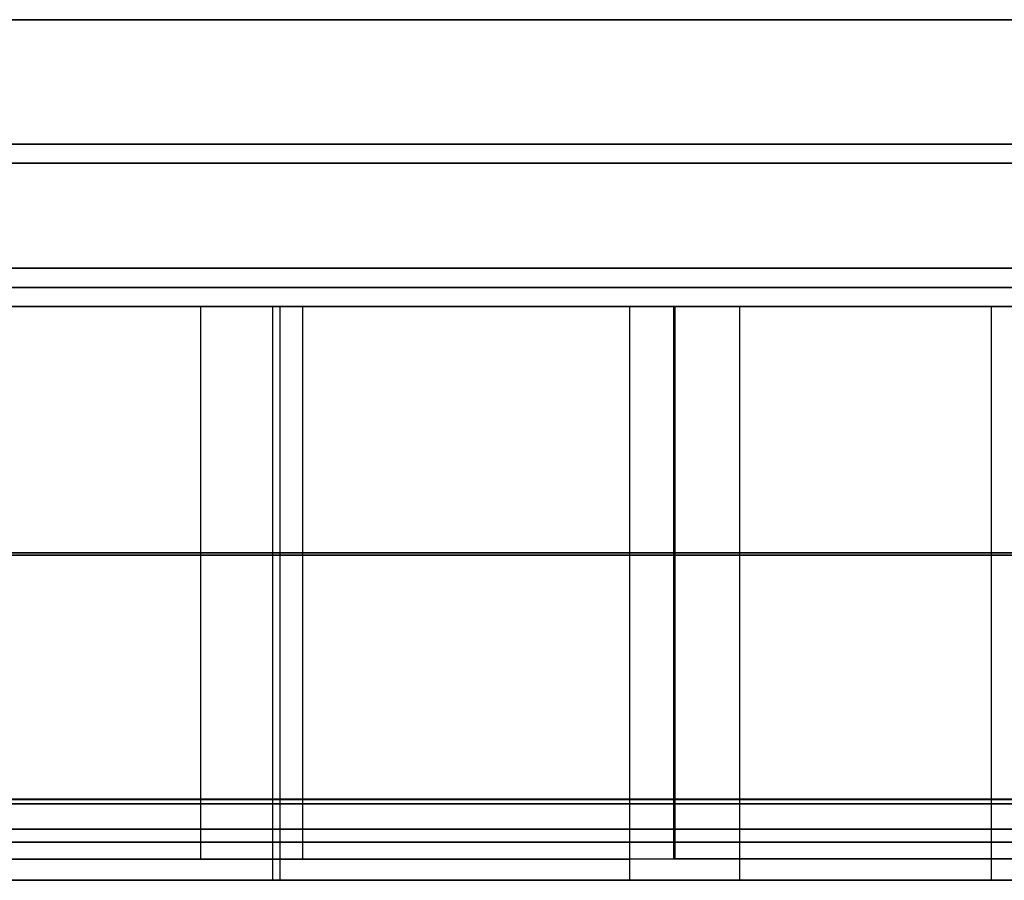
# Model space of a CAD drawing. Header units: millimetres. Extents: x 14566 to 15601, y -4 to 41.
# Tile 22 of 52: x 14888 to 14940, y -4 to 41. Entities that reach past the tile are written whole.
import ezdxf

# ---------------------------------------------------------------- set-up
doc = ezdxf.new("R2010")
doc.units = ezdxf.units.MM
doc.layers.add('Pond Mirror Ferm Living', color=7, linetype='Continuous', true_color=0x000000)

msp = doc.modelspace()

# ---------------------------------------------------------------- linework, layer by layer
at = {"layer": 'Pond Mirror Ferm Living'}
for p, q in [((15336.866, 40.764, 3585.285), (14836.866, 40.764, 3585.285)), ((15336.866, 40.764, 3587.285), (14836.866, 40.764, 3587.285)), ((15336.866, 40.764, 3586.285), (14836.866, 40.764, 3586.285)), ((14836.866, 40.764, 2927.261), (15336.866, 40.764, 2927.261)), ((14836.866, 40.764, 2925.261), (15336.866, 40.764, 2925.261)), ((14836.866, 40.764, 2926.261), (15336.866, 40.764, 2926.261)), ((15313.866, 34.264, 3585.285), (14859.866, 34.264, 3585.285)), ((14859.866, 34.264, 2927.261), (15313.866, 34.264, 2927.261)), ((15314.038, 33.264, 3587.285), (14859.694, 33.264, 3587.285)), ((14859.694, 33.264, 2925.261), (15314.038, 33.264, 2925.261)), ((15336.866, 27.764, 3585.285), (14836.866, 27.764, 3585.285)), ((15336.866, 27.764, 3572.285), (14836.866, 27.764, 3572.285)), ((14836.866, 27.764, 2927.261), (15336.866, 27.764, 2927.261)), ((14836.866, 27.764, 2940.261), (15336.866, 27.764, 2940.261)), ((14968.86, 27.764, 3578.785), (14859.855, 27.764, 3578.785)), ((14859.855, 27.764, 2933.761), (14968.86, 27.764, 2933.761)), ((15336.866, 26.764, 3572.285), (14836.866, 26.764, 3572.285)), ((14836.866, 26.764, 2940.261), (15336.866, 26.764, 2940.261)), ((15590.257, 25.764, 3398.008), (14586.449, 25.764, 3112.755)), ((15336.866, 25.764, 3587.285), (14836.866, 25.764, 3587.285)), ((15336.866, 25.764, 3572.285), (14836.866, 25.764, 3572.285)), ((14836.866, 25.764, 2925.261), (15336.866, 25.764, 2925.261)), ((14836.866, 25.764, 2940.261), (15336.866, 25.764, 2940.261)), ((14969.032, 25.764, 3579.785), (14859.683, 25.764, 3579.785)), ((14859.683, 25.764, 2932.761), (14969.032, 25.764, 2932.761)), ((14889.748, 25.775, 2763.478), (14877.838, 25.775, 2768.959)), ((14877.838, 25.764, 2768.959), (14889.748, 25.764, 2763.478)), ((14882.926, 25.775, 3747.21), (14892.105, 25.775, 3752.207)), ((14892.105, 25.764, 3752.207), (14882.926, 25.764, 3747.21)), ((14893.327, 25.775, 3757.618), (14883.816, 25.775, 3752.518)), ((14885.214, 25.775, 2760.901), (14897.603, 25.774, 2755.417)), ((14901.758, 25.774, 2758.222), (14889.748, 25.775, 2763.478)), ((14889.748, 25.764, 2763.478), (14901.758, 25.764, 2758.222)), ((14892.105, 25.775, 3752.207), (14901.379, 25.774, 3757.026)), ((14901.379, 25.764, 3757.026), (14892.105, 25.764, 3752.207)), ((14902.939, 25.774, 3762.526), (14893.327, 25.775, 3757.618)), ((14897.603, 25.774, 2755.417), (14909.955, 25.774, 2750.23)), ((14897.603, 25.774, 2755.417), (14897.604, 0.01, 2755.417)), ((14901.379, 25.774, 3757.026), (14910.658, 25.774, 3761.611)), ((14901.379, 25.774, 3757.026), (14901.379, 0.01, 3757.026)), ((14910.658, 25.764, 3761.611), (14901.379, 25.764, 3757.026)), ((14901.379, 25.764, 3757.026), (14901.379, -0.236, 3757.026)), ((14913.728, 25.774, 2753.245), (14901.758, 25.774, 2758.222)), ((14901.758, 25.774, 2758.222), (14901.759, 0.01, 2758.222)), ((14901.758, 25.764, 2758.222), (14913.728, 25.764, 2753.245)), ((14901.758, 25.764, 2758.222), (14901.758, -0.236, 2758.222)), ((14912.586, 25.774, 3767.197), (14902.939, 25.774, 3762.526)), ((14902.939, 25.774, 3762.526), (14902.94, 0.01, 3762.526)), ((14909.955, 25.774, 2750.23), (14922.403, 25.774, 2745.278)), ((14910.658, 25.774, 3761.611), (14920.031, 25.774, 3765.999)), ((14920.031, 25.764, 3765.999), (14910.658, 25.764, 3761.611)), ((14922.334, 25.774, 3771.655), (14912.586, 25.774, 3767.197)), ((14925.787, 25.774, 2748.492), (14913.728, 25.774, 2753.245)), ((14913.728, 25.764, 2753.245), (14925.787, 25.764, 2748.492)), ((14920.031, 25.774, 3765.999), (14929.445, 25.774, 3770.158)), ((14920.031, 25.774, 3765.999), (14920.032, 0.009, 3765.999)), ((14929.445, 25.764, 3770.158), (14920.031, 25.764, 3765.999)), ((14920.031, 25.764, 3765.999), (14920.031, -0.236, 3765.999)), ((14932.135, 25.774, 3775.869), (14922.334, 25.774, 3771.655)), ((14922.334, 25.774, 3771.655), (14922.334, 0.009, 3771.655)), ((14922.403, 25.774, 2745.278), (14934.749, 25.774, 2740.637)), ((14922.403, 25.774, 2745.278), (14922.403, 0.009, 2745.278)), ((14937.742, 25.774, 2744.033), (14925.787, 25.774, 2748.492)), ((14925.787, 25.774, 2748.492), (14925.788, 0.009, 2748.492)), ((14925.787, 25.764, 2748.492), (14937.742, 25.764, 2744.033)), ((14925.787, 25.764, 2748.492), (14925.787, -0.236, 2748.492)), ((14929.445, 25.774, 3770.158), (14938.951, 25.774, 3774.101)), ((14938.951, 25.764, 3774.101), (14929.445, 25.764, 3770.158)), ((14942.033, 25.774, 3779.849), (14932.135, 25.774, 3775.869)), ((14934.749, 25.774, 2740.637), (14947.181, 25.774, 2736.23)), ((14949.777, 25.774, 2739.796), (14937.742, 25.774, 2744.033)), ((14937.742, 25.764, 2744.033), (14949.777, 25.764, 2739.796)), ((14938.951, 25.774, 3774.101), (14948.535, 25.774, 3777.814)), ((14938.951, 25.774, 3774.101), (14938.951, 0.009, 3774.101)), ((14948.535, 25.764, 3777.814), (14938.951, 25.764, 3774.101)), ((14938.951, 25.764, 3774.101), (14938.951, -0.236, 3774.101)), ((14877.839, 12.892, 2768.959), (14889.748, 12.892, 2763.478)), ((14892.105, 12.892, 3752.207), (14882.926, 12.892, 3747.21)), ((14893.327, 12.892, 3757.618), (14883.816, 12.892, 3752.518)), ((14885.214, 12.892, 2760.901), (14897.604, 12.892, 2755.417)), ((14889.748, 12.892, 2763.478), (14901.758, 12.892, 2758.222)), ((14901.379, 12.892, 3757.026), (14892.105, 12.892, 3752.207)), ((14902.939, 12.892, 3762.526), (14893.327, 12.892, 3757.618)), ((14897.604, 12.892, 2755.417), (14909.955, 12.892, 2750.23)), ((14910.658, 12.892, 3761.611), (14901.379, 12.892, 3757.026)), ((14901.758, 12.892, 2758.222), (14913.728, 12.892, 2753.245)), ((14912.587, 12.892, 3767.197), (14902.939, 12.892, 3762.526)), ((14909.955, 12.892, 2750.23), (14922.403, 12.892, 2745.278)), ((14920.032, 12.892, 3765.999), (14910.658, 12.892, 3761.611)), ((14922.334, 12.892, 3771.655), (14912.587, 12.892, 3767.197)), ((14913.728, 12.892, 2753.245), (14925.787, 12.892, 2748.492)), ((14929.445, 12.892, 3770.158), (14920.032, 12.892, 3765.999)), ((14932.135, 12.892, 3775.869), (14922.334, 12.892, 3771.655)), ((14922.403, 12.892, 2745.278), (14934.749, 12.892, 2740.637)), ((14925.787, 12.892, 2748.492), (14937.742, 12.891, 2744.033)), ((14938.951, 12.891, 3774.101), (14929.445, 12.892, 3770.158)), ((14942.033, 12.891, 3779.849), (14932.135, 12.892, 3775.869)), ((14934.749, 12.892, 2740.637), (14947.181, 12.891, 2736.23)), ((14937.742, 12.891, 2744.033), (14949.777, 12.891, 2739.796)), ((14948.535, 12.891, 3777.814), (14938.951, 12.891, 3774.101)), ((14877.838, 12.764, 2768.959), (14889.748, 12.764, 2763.478)), ((14892.105, 12.764, 3752.207), (14882.926, 12.764, 3747.21)), ((14889.748, 12.764, 2763.478), (14901.758, 12.764, 2758.222)), ((14901.379, 12.764, 3757.026), (14892.105, 12.764, 3752.207)), ((14910.658, 12.764, 3761.611), (14901.379, 12.764, 3757.026)), ((14901.758, 12.764, 2758.222), (14913.728, 12.764, 2753.245)), ((14920.031, 12.764, 3765.999), (14910.658, 12.764, 3761.611)), ((14913.728, 12.764, 2753.245), (14925.787, 12.764, 2748.492)), ((14929.445, 12.764, 3770.158), (14920.031, 12.764, 3765.999)), ((14925.787, 12.764, 2748.492), (14937.742, 12.764, 2744.033)), ((14938.951, 12.764, 3774.101), (14929.445, 12.764, 3770.158)), ((14937.742, 12.764, 2744.033), (14949.777, 12.764, 2739.796)), ((14948.535, 12.764, 3777.814), (14938.951, 12.764, 3774.101)), ((15597.088, 0, 3327.266), (14576.69, 0, 3327.266)), ((14889.748, 0.01, 2763.478), (14877.839, 0.01, 2768.959)), ((14882.926, 0.01, 3747.21), (14892.105, 0.01, 3752.207)), ((14893.327, 0.01, 3757.618), (14883.816, 0.01, 3752.518)), ((14885.214, 0.01, 2760.901), (14897.604, 0.01, 2755.417)), ((14901.759, 0.01, 2758.222), (14889.748, 0.01, 2763.478)), ((14892.105, 0.01, 3752.207), (14901.379, 0.01, 3757.026)), ((14902.94, 0.01, 3762.526), (14893.327, 0.01, 3757.618)), ((14897.604, 0.01, 2755.417), (14909.955, 0.009, 2750.23)), ((14901.379, 0.01, 3757.026), (14910.658, 0.009, 3761.611)), ((14913.728, 0.009, 2753.245), (14901.759, 0.01, 2758.222)), ((14912.587, 0.009, 3767.197), (14902.94, 0.01, 3762.526)), ((14909.955, 0.009, 2750.23), (14922.403, 0.009, 2745.278)), ((14910.658, 0.009, 3761.611), (14920.032, 0.009, 3765.999)), ((14922.334, 0.009, 3771.655), (14912.587, 0.009, 3767.197)), ((14925.788, 0.009, 2748.492), (14913.728, 0.009, 2753.245)), ((14920.032, 0.009, 3765.999), (14929.446, 0.009, 3770.158)), ((14932.135, 0.009, 3775.869), (14922.334, 0.009, 3771.655)), ((14922.403, 0.009, 2745.278), (14934.749, 0.009, 2740.637)), ((14937.742, 0.009, 2744.033), (14925.788, 0.009, 2748.492)), ((14929.446, 0.009, 3770.158), (14938.951, 0.009, 3774.101)), ((14942.034, 0.009, 3779.849), (14932.135, 0.009, 3775.869)), ((14934.749, 0.009, 2740.637), (14947.181, 0.009, 2736.23)), ((14949.777, 0.009, 2739.796), (14937.742, 0.009, 2744.033)), ((14938.951, 0.009, 3774.101), (14948.535, 0.009, 3777.814)), ((15590.257, -0.236, 3398.008), (14586.449, -0.236, 3112.755)), ((15590.257, -0.236, 3398.008), (14586.449, -0.236, 3112.755)), ((14877.838, -0.236, 2768.959), (14889.748, -0.236, 2763.478)), ((14877.838, -0.236, 2768.959), (14889.748, -0.236, 2763.478)), ((14889.748, -0.009, 2763.478), (14877.839, -0.01, 2768.959)), ((14882.926, -0.01, 3747.21), (14892.105, -0.009, 3752.207)), ((14892.105, -0.236, 3752.207), (14882.926, -0.236, 3747.21)), ((14892.105, -0.236, 3752.207), (14882.926, -0.236, 3747.21)), ((14893.327, -0.009, 3757.618), (14883.816, -0.009, 3752.518)), ((14885.214, -0.009, 2760.901), (14897.604, -0.009, 2755.417)), ((14901.759, -0.009, 2758.222), (14889.748, -0.009, 2763.478)), ((14889.748, -0.236, 2763.478), (14901.758, -0.236, 2758.222)), ((14889.748, -0.236, 2763.478), (14901.758, -0.236, 2758.222)), ((14892.105, -0.009, 3752.207), (14901.379, -0.009, 3757.026)), ((14901.379, -0.236, 3757.026), (14892.105, -0.236, 3752.207)), ((14901.379, -0.236, 3757.026), (14892.105, -0.236, 3752.207)), ((14902.94, -0.009, 3762.526), (14893.327, -0.009, 3757.618)), ((14897.604, -0.009, 2755.417), (14909.955, -0.009, 2750.23)), ((14897.604, -0.009, 2755.417), (14897.604, -3.122, 2755.417)), ((14901.379, -0.009, 3757.026), (14910.658, -0.009, 3761.611)), ((14901.379, -0.009, 3757.026), (14901.379, -3.122, 3757.026)), ((14910.658, -0.236, 3761.611), (14901.379, -0.236, 3757.026)), ((14901.379, -0.236, 3757.026), (14901.379, -4.236, 3757.026)), ((14910.658, -0.236, 3761.611), (14901.379, -0.236, 3757.026)), ((14901.758, -0.236, 2758.222), (14913.728, -0.236, 2753.245)), ((14901.758, -0.236, 2758.222), (14901.758, -4.236, 2758.222)), ((14901.758, -0.236, 2758.222), (14913.728, -0.236, 2753.245)), ((14913.728, -0.009, 2753.245), (14901.759, -0.009, 2758.222)), ((14901.759, -0.009, 2758.222), (14901.759, -3.122, 2758.222)), ((14912.587, -0.009, 3767.197), (14902.94, -0.009, 3762.526)), ((14902.94, -0.009, 3762.526), (14902.94, -3.122, 3762.526)), ((14909.955, -0.009, 2750.23), (14922.403, -0.009, 2745.278)), ((14910.658, -0.009, 3761.611), (14920.032, -0.009, 3765.999)), ((14920.031, -0.236, 3765.999), (14910.658, -0.236, 3761.611)), ((14920.031, -0.236, 3765.999), (14910.658, -0.236, 3761.611)), ((14922.334, -0.009, 3771.655), (14912.587, -0.009, 3767.197)), ((14925.788, -0.009, 2748.492), (14913.728, -0.009, 2753.245)), ((14913.728, -0.236, 2753.245), (14925.787, -0.236, 2748.492)), ((14913.728, -0.236, 2753.245), (14925.787, -0.236, 2748.492)), ((14929.445, -0.236, 3770.158), (14920.031, -0.236, 3765.999)), ((14920.031, -0.236, 3765.999), (14920.031, -4.236, 3765.999)), ((14929.445, -0.236, 3770.158), (14920.031, -0.236, 3765.999)), ((14920.032, -0.009, 3765.999), (14929.446, -0.009, 3770.158)), ((14920.032, -0.009, 3765.999), (14920.032, -3.122, 3765.999)), ((14932.135, -0.009, 3775.869), (14922.334, -0.009, 3771.655)), ((14922.334, -0.009, 3771.655), (14922.335, -3.121, 3771.655)), ((14922.403, -0.009, 2745.278), (14934.749, -0.009, 2740.637)), ((14922.403, -0.009, 2745.278), (14922.403, -3.121, 2745.278)), ((14925.787, -0.236, 2748.492), (14937.742, -0.236, 2744.033)), ((14925.787, -0.236, 2748.492), (14925.787, -4.236, 2748.492)), ((14925.787, -0.236, 2748.492), (14937.742, -0.236, 2744.033)), ((14937.742, -0.009, 2744.033), (14925.788, -0.009, 2748.492)), ((14925.788, -0.009, 2748.492), (14925.788, -3.121, 2748.492)), ((14938.951, -0.236, 3774.101), (14929.445, -0.236, 3770.158)), ((14938.951, -0.236, 3774.101), (14929.445, -0.236, 3770.158)), ((14929.446, -0.009, 3770.158), (14938.951, -0.009, 3774.101)), ((14942.034, -0.009, 3779.849), (14932.135, -0.009, 3775.869)), ((14934.749, -0.009, 2740.637), (14947.181, -0.009, 2736.23)), ((14949.777, -0.009, 2739.796), (14937.742, -0.009, 2744.033)), ((14937.742, -0.236, 2744.033), (14949.777, -0.236, 2739.796)), ((14937.742, -0.236, 2744.033), (14949.777, -0.236, 2739.796)), ((14938.951, -0.009, 3774.101), (14948.535, -0.009, 3777.814)), ((14938.951, -0.009, 3774.101), (14938.951, -3.121, 3774.101)), ((14948.535, -0.236, 3777.814), (14938.951, -0.236, 3774.101)), ((14938.951, -0.236, 3774.101), (14938.951, -4.236, 3774.101)), ((14948.535, -0.236, 3777.814), (14938.951, -0.236, 3774.101)), ((14877.839, -1.566, 2768.959), (14889.748, -1.566, 2763.478)), ((14892.105, -1.566, 3752.207), (14882.926, -1.566, 3747.21)), ((14893.327, -1.566, 3757.618), (14883.816, -1.566, 3752.518)), ((14885.214, -1.566, 2760.901), (14897.604, -1.566, 2755.417)), ((14889.748, -1.566, 2763.478), (14901.759, -1.566, 2758.222)), ((14901.379, -1.566, 3757.026), (14892.105, -1.566, 3752.207)), ((14902.94, -1.565, 3762.526), (14893.327, -1.566, 3757.618)), ((14897.604, -1.566, 2755.417), (14909.955, -1.565, 2750.23)), ((14910.658, -1.565, 3761.611), (14901.379, -1.566, 3757.026)), ((14901.759, -1.566, 2758.222), (14913.728, -1.565, 2753.245)), ((14912.587, -1.565, 3767.197), (14902.94, -1.565, 3762.526)), ((14909.955, -1.565, 2750.23), (14922.403, -1.565, 2745.278)), ((14920.032, -1.565, 3765.999), (14910.658, -1.565, 3761.611)), ((14922.334, -1.565, 3771.655), (14912.587, -1.565, 3767.197)), ((14913.728, -1.565, 2753.245), (14925.788, -1.565, 2748.492)), ((14929.446, -1.565, 3770.158), (14920.032, -1.565, 3765.999)), ((14932.135, -1.565, 3775.869), (14922.334, -1.565, 3771.655)), ((14922.403, -1.565, 2745.278), (14934.749, -1.565, 2740.637)), ((14925.788, -1.565, 2748.492), (14937.742, -1.565, 2744.033)), ((14938.951, -1.565, 3774.101), (14929.446, -1.565, 3770.158)), ((14942.034, -1.565, 3779.849), (14932.135, -1.565, 3775.869)), ((14934.749, -1.565, 2740.637), (14947.181, -1.565, 2736.23)), ((14937.742, -1.565, 2744.033), (14949.777, -1.565, 2739.796)), ((14948.535, -1.565, 3777.814), (14938.951, -1.565, 3774.101)), ((14877.838, -2.236, 2768.959), (14889.748, -2.236, 2763.478)), ((14892.105, -2.236, 3752.207), (14882.926, -2.236, 3747.21)), ((14889.748, -2.236, 2763.478), (14901.758, -2.236, 2758.222)), ((14901.379, -2.236, 3757.026), (14892.105, -2.236, 3752.207)), ((14910.658, -2.236, 3761.611), (14901.379, -2.236, 3757.026)), ((14901.758, -2.236, 2758.222), (14913.728, -2.236, 2753.245)), ((14920.031, -2.236, 3765.999), (14910.658, -2.236, 3761.611)), ((14913.728, -2.236, 2753.245), (14925.787, -2.236, 2748.492)), ((14929.445, -2.236, 3770.158), (14920.031, -2.236, 3765.999)), ((14925.787, -2.236, 2748.492), (14937.742, -2.236, 2744.033)), ((14938.951, -2.236, 3774.101), (14929.445, -2.236, 3770.158)), ((14937.742, -2.236, 2744.033), (14949.777, -2.236, 2739.796)), ((14948.535, -2.236, 3777.814), (14938.951, -2.236, 3774.101)), ((14889.748, -3.122, 2763.478), (14877.839, -3.122, 2768.959)), ((14882.926, -3.122, 3747.21), (14892.105, -3.122, 3752.207)), ((14893.327, -3.122, 3757.618), (14883.816, -3.122, 3752.518)), ((14885.214, -3.122, 2760.901), (14897.604, -3.122, 2755.417)), ((14901.759, -3.122, 2758.222), (14889.748, -3.122, 2763.478)), ((14892.105, -3.122, 3752.207), (14901.379, -3.122, 3757.026)), ((14902.94, -3.122, 3762.526), (14893.327, -3.122, 3757.618)), ((14897.604, -3.122, 2755.417), (14909.955, -3.122, 2750.23)), ((14901.379, -3.122, 3757.026), (14910.658, -3.122, 3761.611)), ((14913.728, -3.122, 2753.245), (14901.759, -3.122, 2758.222)), ((14912.587, -3.122, 3767.197), (14902.94, -3.122, 3762.526)), ((14909.955, -3.122, 2750.23), (14922.403, -3.121, 2745.278)), ((14910.658, -3.122, 3761.611), (14920.032, -3.122, 3765.999)), ((14922.335, -3.121, 3771.655), (14912.587, -3.122, 3767.197)), ((14925.788, -3.121, 2748.492), (14913.728, -3.122, 2753.245)), ((14920.032, -3.122, 3765.999), (14929.446, -3.121, 3770.158)), ((14932.135, -3.121, 3775.869), (14922.335, -3.121, 3771.655)), ((14922.403, -3.121, 2745.278), (14934.749, -3.121, 2740.637)), ((14937.742, -3.121, 2744.033), (14925.788, -3.121, 2748.492)), ((14929.446, -3.121, 3770.158), (14938.951, -3.121, 3774.101)), ((14942.034, -3.121, 3779.849), (14932.135, -3.121, 3775.869)), ((14934.749, -3.121, 2740.637), (14947.181, -3.121, 2736.23)), ((14949.777, -3.121, 2739.796), (14937.742, -3.121, 2744.033)), ((14938.951, -3.121, 3774.101), (14948.535, -3.121, 3777.814)), ((15590.257, -4.236, 3398.008), (14586.449, -4.236, 3112.755)), ((14877.838, -4.236, 2768.959), (14889.748, -4.236, 2763.478)), ((14892.105, -4.236, 3752.207), (14882.926, -4.236, 3747.21)), ((14889.748, -4.236, 2763.478), (14901.758, -4.236, 2758.222)), ((14901.379, -4.236, 3757.026), (14892.105, -4.236, 3752.207)), ((14910.658, -4.236, 3761.611), (14901.379, -4.236, 3757.026)), ((14901.758, -4.236, 2758.222), (14913.728, -4.236, 2753.245)), ((14920.031, -4.236, 3765.999), (14910.658, -4.236, 3761.611)), ((14913.728, -4.236, 2753.245), (14925.787, -4.236, 2748.492)), ((14929.445, -4.236, 3770.158), (14920.031, -4.236, 3765.999)), ((14925.787, -4.236, 2748.492), (14937.742, -4.236, 2744.033)), ((14938.951, -4.236, 3774.101), (14929.445, -4.236, 3770.158)), ((14937.742, -4.236, 2744.033), (14949.777, -4.236, 2739.796)), ((14948.535, -4.236, 3777.814), (14938.951, -4.236, 3774.101))]:
    msp.add_line(p, q, dxfattribs=at)

doc.saveas('drawing.dxf')
